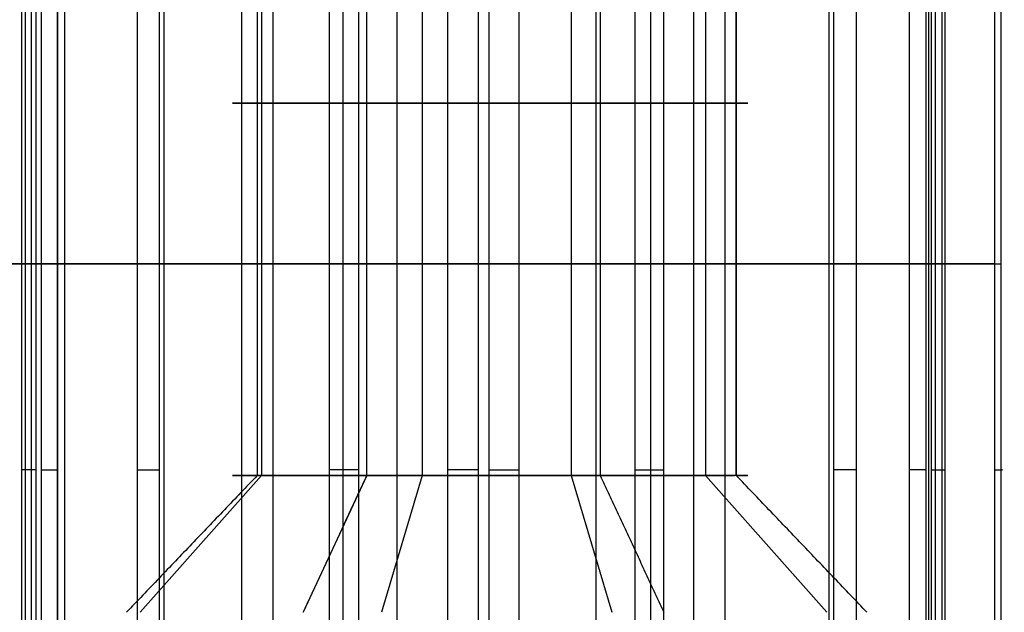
# Model space of a CAD drawing. Header units: millimetres. Extents: x -175 to 175, y -101 to 102.
# Tile 87 of 133: x 53.54 to 60.01, y -56.3 to -52.4. Entities that reach past the tile are written whole.
import ezdxf

# ---------------------------------------------------------------- set-up
doc = ezdxf.new("R2010")
doc.units = ezdxf.units.MM
doc.layers.add('Livello 01', color=7, linetype='Continuous')

msp = doc.modelspace()

# ---------------------------------------------------------------- linework, layer by layer
at = {"layer": 'Livello 01', "color": 254, "true_color": 0xcad1ee}
for p, q in [((53.6146, -59.3, -247.355), (53.6146, -48.7169, -247.355)), ((53.8333, -59.3, 25.3161), (53.8333, -48.7169, 25.3161)), ((54.4879, -59.3, 28.2182), (54.4879, -48.7169, 28.2182)), ((54.998, -59.3, -244.7212), (54.998, -48.7169, -244.7212)), ((55.2038, -59.3, -249.87), (55.2038, -48.7169, -249.87)), ((56.0193, -59.3, 23.2982), (56.0193, -48.7169, 23.2982)), ((57.3285, -59.3, 29.1023), (57.3285, -48.7169, 29.1023)), ((57.9706, -59.3, -244.6024), (57.9706, -48.7169, -244.6024)), ((58.1764, -59.3, -249.7511), (58.1764, -48.7169, -249.7511)), ((58.8599, -59.3, 24.1823), (58.8599, -48.7169, 24.1823)), ((59.5145, -59.3, 27.0844), (59.5145, -48.7169, 27.0844)), ((59.5598, -59.3, -247.1173), (59.5598, -48.7169, -247.1173)), ((55.0984, -50.5, 25.7099), (55.0984, -54.9861, 25.7099)), ((55.1264, -50.5, -246.4689), (55.1264, -55.4, -246.4689)), ((56.1835, -50.5, 27.7757), (56.1835, -55.4, 27.7757)), ((57.1643, -50.5, 24.6248), (57.1643, -55.4, 24.6248)), ((58.0479, -50.5, -248.0034), (58.0479, -55.4, -248.0034)), ((58.2493, -50.5, 26.6906), (58.2493, -55.4, 26.6906)), ((53.5733, -51.4225, -245.6531), (53.5733, -59.3, -245.6531)), ((53.7854, -51.4225, -249.1249), (53.7854, -59.3, -249.1249)), ((54.3095, -51.4225, 23.7863), (54.3095, -59.3, 23.7863)), ((55.6622, -51.4225, 29.4507), (55.6622, -59.3, 29.4507)), ((57.6856, -51.4225, 22.9498), (57.6856, -59.3, 22.9498)), ((59.601, -51.4225, -248.8192), (59.601, -59.3, -248.8192)), ((58.2493, -53.44, 26.6906), (58.2493, -55.4, 26.6906)), ((54.3095, -54.0078, 23.7863), (53.3572, -54.0078, 26.8459)), ((53.4012, -54.0078, 27.041), (55.5746, -54.0078, 29.3954)), ((53.6786, -54.0078, -248.9559), (53.5506, -54.0078, -245.7541)), ((53.6436, -54.0078, -245.5771), (56.3524, -54.0078, -243.8654)), ((56.6222, -54.0078, -250.615), (53.7854, -54.0078, -249.1249)), ((57.5822, -54.0078, 22.9456), (54.4564, -54.0078, 23.6507)), ((55.7656, -54.0076, 29.4549), (58.8914, -54.0076, 28.7498)), ((56.5522, -54.0078, -243.8574), (59.389, -54.0078, -245.3474)), ((59.5308, -54.0076, -248.8953), (56.822, -54.0076, -250.607)), ((59.9466, -54.0078, 25.3596), (57.7731, -54.0078, 23.0051)), ((59.0383, -54.0078, 28.6142), (59.9906, -54.0078, 25.5546)), ((59.4958, -54.0078, -245.5165), (59.6238, -54.0078, -248.7182)), ((55.0984, -54.6989, 25.7099), (55.0984, -55.4, 25.7099)), ((55.1264, -55.4, -246.4689), (54.3297, -56.3, -246.0504)), ((55.8199, -55.4, -248.6969), (55.4014, -56.3, -249.4937)), ((56.1835, -55.4, 27.7757), (55.916, -56.3, 28.635)), ((57.1643, -55.4, 24.6248), (57.4317, -56.3, 23.7655)), ((58.0479, -55.4, -248.0034), (58.8447, -56.3, -248.4219))]:
    msp.add_line(p, q, dxfattribs=at)
at = {"layer": 'Livello 01', "color": 254, "true_color": 0xcad1ee, "extrusion": (0, -1, 0)}
for centre, radius, start, end in [((56.5872, -247.2362, 52.95), 1.65, 62.28913, 242.28913), ((56.6739, 26.2003, 52.95), 1.65, 17.28913, 197.28913), ((56.6739, 26.2003, 52.95), 1.65, 197.28913, 17.28913), ((56.5872, -247.2362, 52.95), 1.65, 242.28913, 62.28913), ((53.7504, -245.7461, 55.3613), 0.2, 122.28913, 182.28913), ((53.8784, -248.9479, 55.3613), 0.2, 182.28913, 242.28913), ((54.5004, 23.8458, 55.3613), 0.2, 197.28913, 257.28913), ((55.7216, 29.2598, 55.3613), 0.2, 77.28913, 137.28913), ((56.4592, -244.0344, 55.3613), 0.2, 62.28913, 122.28913), ((56.7152, -250.4379, 55.3613), 0.2, 242.28913, 302.28913), ((57.6262, 23.1407, 55.3613), 0.2, 257.28913, 317.28913), ((58.8474, 28.5547, 55.3613), 0.2, 17.28913, 77.28913), ((59.296, -245.5245, 55.3613), 0.2, 2.28913, 62.28913), ((59.424, -248.7262, 55.3613), 0.2, 302.28913, 2.28913), ((59.7997, 25.4952, 55.3613), 0.2, 317.28913, 17.28913), ((56.6739, 26.2003, 55.4), 1.65, 17.28913, 197.28913), ((56.5872, -247.2362, 55.4), 1.65, 242.28913, 62.28913)]:
    msp.add_arc(centre, radius, start, end, dxfattribs=at)
at = {"layer": 'Livello 01', "color": 254, "true_color": 0xcad1ee, "extrusion": (0, 1, 0)}
for centre, start, end in [((-56.5872, -247.2362, -55.4), 297.71087, 117.71087), ((-56.6739, 26.2003, -55.4), 162.71087, 342.71087)]:
    msp.add_arc(centre, 1.65, start, end, dxfattribs=at)
at = {"layer": 'Livello 01', "color": 254, "true_color": 0xcad1ee}
for points in [[(55.0984, -50.5, 25.7099), (55.0984, -55.4, 25.7099)], [(55.8199, -55.4, -248.6969), (55.8199, -50.5, -248.6969)], [(57.3545, -50.5, -245.7754), (57.3545, -55.4, -245.7754)], [(58.2493, -55.4, 26.6906), (58.2493, -50.5, 26.6906)], [(53.5506, -59.3, -245.7541), (53.5506, -51.4225, -245.7541)], [(53.6436, -51.4225, -245.5771), (53.6436, -59.3, -245.5771)], [(53.6786, -51.4225, -248.9559), (53.6786, -59.3, -248.9559)], [(53.7854, -59.3, -249.1249), (53.7854, -51.4225, -249.1249)], [(54.3095, -51.4225, 23.7863), (54.3095, -59.3, 23.7863)], [(54.4564, -59.3, 23.6507), (54.4564, -51.4225, 23.6507)], [(55.5746, -59.3, 29.3954), (55.5746, -51.4225, 29.3954)], [(55.7656, -51.4225, 29.4549), (55.7656, -59.3, 29.4549)], [(56.3524, -59.3, -243.8654), (56.3524, -51.4225, -243.8654)], [(56.5522, -51.4225, -243.8574), (56.5522, -59.3, -243.8574)], [(56.6222, -51.4225, -250.615), (56.6222, -59.3, -250.615)], [(56.822, -59.3, -250.607), (56.822, -51.4225, -250.607)], [(57.5822, -51.4225, 22.9456), (57.5822, -59.3, 22.9456)], [(57.7731, -59.3, 23.0051), (57.7731, -51.4225, 23.0051)], [(58.8914, -59.3, 28.7498), (58.8914, -51.4225, 28.7498)], [(59.0383, -51.4225, 28.6142), (59.0383, -59.3, 28.6142)], [(59.389, -59.3, -245.3474), (59.389, -51.4225, -245.3474)], [(59.4958, -51.4225, -245.5165), (59.4958, -59.3, -245.5165)], [(59.5308, -51.4225, -248.8953), (59.5308, -59.3, -248.8953)], [(59.6238, -59.3, -248.7182), (59.6238, -51.4225, -248.7182)], [(59.9466, -51.4225, 25.3596), (59.9466, -59.3, 25.3596)], [(59.9906, -59.3, 25.5546), (59.9906, -51.4225, 25.5546)], [(55.0984, -55.4, 25.7099), (54.2391, -56.3, 25.4424)], [(55.4014, -56.3, -249.4937), (55.8199, -55.4, -248.6969)], [(57.3545, -55.4, -245.7754), (57.773, -56.3, -244.9786)], [(59.1087, -56.3, 26.9581), (58.2493, -55.4, 26.6906)]]:
    msp.add_open_spline(points, degree=1, dxfattribs=at)

doc.saveas('drawing.dxf')
